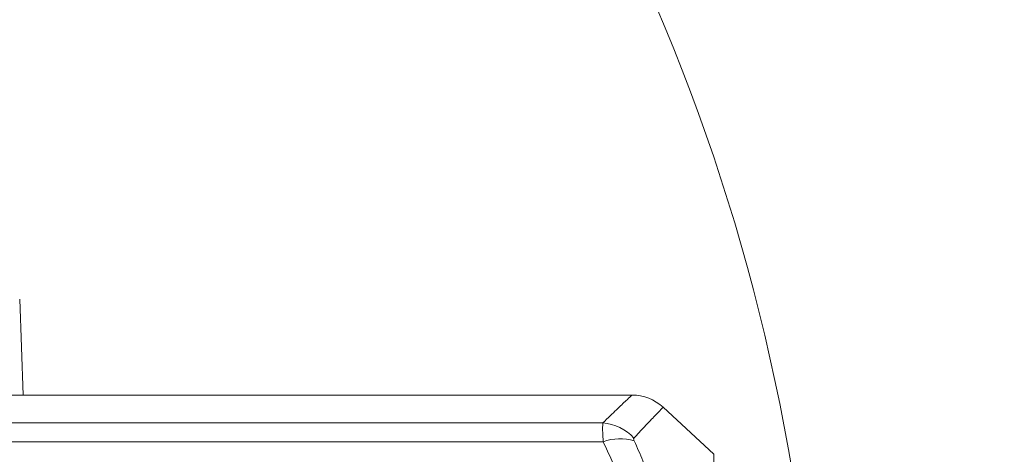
# Model space of a CAD drawing. Header units: millimetres. Extents: x 19214 to 26510, y -7957 to -532.
# Tile 33 of 150: x 22232 to 22491, y -5310 to -5196. Entities that reach past the tile are written whole.
import ezdxf

# ---------------------------------------------------------------- set-up
doc = ezdxf.new("R2010")
doc.units = ezdxf.units.MM
doc.header["$LTSCALE"] = 0.3175
doc.layers.add('1轮廓实线层', color=7, linetype='Continuous', lineweight=18)
doc.layers.add('7标注层', color=4, linetype='Continuous', lineweight=13)
doc.styles.add('标准汉字', font='gbenor.shx', dxfattribs={"bigfont": 'gbcbig.shx'})
doc.dimstyles.new('M1：18', dxfattribs={"dimscale": 18, "dimtxt": 3.5, "dimasz": 2.5, "dimexe": 2, "dimexo": 0, "dimgap": 1.5, "dimtad": 1, "dimdec": 1, "dimdsep": 46, "dimtxsty": '标准汉字', "dimcen": 5, "dimdle": 5, "dimclrd": 1, "dimclre": 1, "dimclrt": 256, "dimadec": 4, "dimazin": 2, "dimtfac": 1, "dimtdec": 1, "dimtmove": 0, "dimatfit": 3, "dimfxl": 1, "dimtolj": 1, "dimarcsym": 0})

# ---------------------------------------------------------------- blocks, each defined once
blk = doc.blocks.new('*D28')
at = {"layer": '7标注层', "color": 1, "lineweight": -2, "ltscale": 10, "transparency": 16777216}
blk.add_line((23129.59, -5056.03), (23514.89, -4946.81), dxfattribs=at)
at = {"layer": '7标注层', "color": 1, "transparency": 16777216}
blk.add_solid([(23516.93, -4954.03), (23512.84, -4939.6), (23558.18, -4934.54)], dxfattribs=at)
at = {"layer": 'Defpoints', "color": 0, "transparency": 16777216}
for p in [(23558.18, -4934.54), (21908.02, -5402.32)]:
    blk.add_point(p, dxfattribs=at)
at = {"layer": '7标注层', "transparency": 16777216, "insert": (23238.11, -4964.47), "char_height": 63, "attachment_point": 5, "rotation": 15.8268, "style": '标准汉字'}
blk.add_mtext('\\A1;R1715.2', dxfattribs=at)

msp = doc.modelspace()

# ---------------------------------------------------------------- linework, layer by layer
at = {"layer": '1轮廓实线层', "ltscale": 10}
for p, q in [((22232.953, -5294.522), (22232.073, -5269.322)), ((22392.99, -5294.522), (22218.116, -5294.522)), ((22414.506, -5310.118), (22401.153, -5297.726)), ((22385.325, -5301.857), (22218.116, -5301.857)), ((22385.4, -5306.807), (22218.116, -5306.807)), ((22414.506, -5360.122), (22414.506, -5310.118))]:
    msp.add_line(p, q, dxfattribs=at)
at = {"layer": '1轮廓实线层', "lineweight": 20, "ltscale": 10}
for centre, radius, start, end in [((22392.99, -5306.522), 12, 47.13763, 90), ((22384.31, -5314.292), 12.476, 42.63694, 85.33216), ((22389.785, -5318.84), 12.807, 72.84041, 110.02049)]:
    msp.add_arc(centre, radius, start, end, dxfattribs=at)
at = {"layer": '1轮廓实线层', "ltscale": 10}
for points, knots in [([(22385.325, -5301.857), (22385.325, -5301.857), (22385.99, -5301.197), (22387.252, -5299.959), (22388.909, -5298.358), (22390.314, -5297.021), (22391.663, -5295.752), (22392.753, -5294.739), (22392.911, -5294.595), (22392.99, -5294.522)], [0, 0, 0, 0, 0.1969091, 25660.4599085, 51319.9271582, 77027.2957215, 102733.8976152, 143826.1280069, 184915.8836848, 184915.8836848, 184915.8836848, 184915.8836848]), ([(22401.153, -5297.726), (22401.076, -5297.806), (22400.921, -5297.966), (22399.83, -5299.1), (22398.48, -5300.513), (22397.074, -5301.997), (22395.428, -5303.747), (22394.135, -5305.142), (22393.488, -5305.841)], [0, 0, 0, 0, 41101.0199387, 82532.1589435, 108212.5144891, 133964.1221227, 159483.1368075, 185062.8448157, 185062.8448157, 185062.8448157, 185062.8448157]), ([(22385.4, -5306.807), (22385.4, -5306.807), (22385.337, -5305.909), (22385.247, -5304.242), (22385.239, -5302.669), (22385.302, -5302.04), (22385.325, -5301.857), (22385.325, -5301.857)], [0, 0, 0, 0, 0.6808794, 38703.9865609, 78935.6088535, 102729.2215275, 102729.9022429, 102729.9022429, 102729.9022429, 102729.9022429]), ([(22392.899, -5333.212), (22392.745, -5331.41), (22392.436, -5327.795), (22391.319, -5322.394), (22389.745, -5317.023), (22387.774, -5311.807), (22386.175, -5308.44), (22385.4, -5306.807)], [0, 0, 0, 0, 31662.3864304, 63501.1081287, 95828.4487525, 128295.576155, 158873.572365, 158873.572365, 158873.572365, 158873.572365]), ([(22393.488, -5305.841), (22393.465, -5305.875), (22393.403, -5305.968), (22393.406, -5306.219), (22393.511, -5306.476), (22393.563, -5306.603)], [0, 0, 0, 0, 23849.8789904, 63594.9856434, 102803.6399339, 102803.6399339, 102803.6399339, 102803.6399339]), ([(22393.563, -5306.603), (22394.339, -5308.327), (22395.933, -5311.864), (22397.886, -5317.357), (22399.459, -5323.072), (22400.59, -5328.919), (22400.904, -5332.892), (22401.062, -5334.883)], [0, 0, 0, 0, 30243.8676078, 62095.0301664, 94059.3002823, 126416.8380382, 158928.0786458, 158928.0786458, 158928.0786458, 158928.0786458])]:
    msp.add_open_spline(points, degree=3, knots=knots, dxfattribs=at)
at = {"layer": '7标注层', "ltscale": 10}
msp.add_arc((21908.016, -5402.322), 534.257, 193, 167, dxfattribs=at)

# ---------------------------------------------------------------- dimensions: what is measured, and where the dimension line sits
dim = msp.add_radius_dim(center=(21908.016, -5402.322), mpoint=(23558.182, -4934.54), dimstyle='M1：18', override={"dimpost": 'R<>', "dimsah": 1, "dimtzin": 8}, dxfattribs=at)
dim.commit()
dim.dimension.update_dxf_attribs({"geometry": '*D28', "text_midpoint": (23254.069, -5020.749), "dimtype": 164})

doc.saveas('drawing.dxf')
